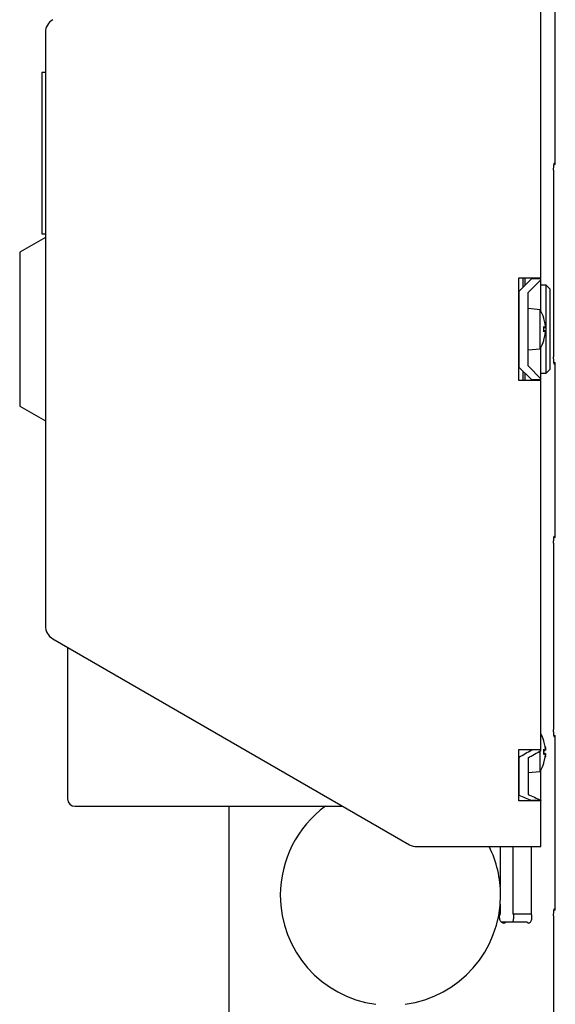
# Model space of a CAD drawing. Header units: inches. Extents: x 22.7 to 77.5, y 10.7 to 108.6.
# Tile 14 of 34: x 22.7 to 25.6, y 52.8 to 58. Entities that reach past the tile are written whole.
import ezdxf

# ---------------------------------------------------------------- set-up
doc = ezdxf.new("R2010")
doc.units = ezdxf.units.IN
doc.header["$MEASUREMENT"] = 0

msp = doc.modelspace()

# ---------------------------------------------------------------- linework, layer by layer
at = {"color": 7, "linetype": 'Continuous', "lineweight": 25}
for p, q in [((25.5642, 57.2678), (25.5642, 62.1827)), ((25.487, 56.66), (25.487, 58.6385)), ((22.8295, 57.7624), (22.8098, 57.7624)), ((22.8098, 57.7624), (22.8098, 57.7109)), ((22.8098, 57.7109), (22.8098, 57.6148)), ((22.8098, 57.6148), (22.8098, 57.0697)), ((25.5556, 57.2678), (25.56, 57.2678)), ((25.5642, 57.2678), (25.56, 57.2678)), ((25.5545, 57.2239), (25.5545, 56.2491)), ((22.8098, 57.0697), (22.8098, 56.8962)), ((22.8098, 56.8962), (22.8295, 56.8962)), ((22.8295, 56.8766), (22.6917, 56.797)), ((22.6917, 56.797), (22.6917, 55.9719)), ((25.3689, 56.66), (25.487, 56.66)), ((25.3689, 56.1088), (25.3689, 56.66)), ((25.4378, 56.6561), (25.3689, 56.5872)), ((25.3925, 56.6108), (25.3925, 56.66)), ((25.4004, 56.66), (25.4004, 56.6187)), ((25.487, 56.6502), (25.4181, 56.5813)), ((25.4378, 56.6561), (25.487, 56.6561)), ((25.487, 56.6502), (25.487, 56.6561)), ((25.487, 56.4815), (25.487, 56.6502)), ((25.5145, 56.6207), (25.487, 56.6207)), ((25.5342, 56.601), (25.5145, 56.6207)), ((25.5145, 56.1482), (25.5145, 56.6207)), ((25.3689, 56.5872), (25.3689, 56.1817)), ((25.4181, 56.1876), (25.4181, 56.5813)), ((25.5342, 56.601), (25.5342, 56.1679)), ((25.4825, 56.489), (25.4181, 56.4947)), ((25.4825, 56.3844), (25.4825, 56.489)), ((25.5103, 56.4127), (25.5032, 56.4427)), ((25.5035, 56.441), (25.5035, 56.4426)), ((25.509, 56.4108), (25.511, 56.4035)), ((25.511, 56.4001), (25.509, 56.4108)), ((25.4825, 56.2798), (25.4825, 56.3844)), ((25.5032, 56.3984), (25.5103, 56.3929)), ((25.5103, 56.376), (25.5032, 56.3705)), ((25.5032, 56.3262), (25.5103, 56.3562)), ((25.5035, 56.3708), (25.5035, 56.3981)), ((25.5035, 56.3921), (25.5106, 56.3928)), ((25.5106, 56.3761), (25.5035, 56.3767)), ((25.509, 56.358), (25.511, 56.3688)), ((25.511, 56.3654), (25.509, 56.358)), ((25.5106, 56.3929), (25.5103, 56.3929)), ((25.5103, 56.376), (25.5106, 56.376)), ((25.5104, 56.4034), (25.511, 56.4035)), ((25.5035, 56.3263), (25.5035, 56.3279)), ((25.4181, 56.2742), (25.4825, 56.2798)), ((25.487, 56.1187), (25.487, 56.2874)), ((25.5555, 56.2053), (25.56, 56.2053)), ((25.56, 56.2053), (25.5642, 56.2053)), ((25.5642, 55.2678), (25.5642, 56.2053)), ((25.3689, 56.1817), (25.4378, 56.1128)), ((25.3925, 56.1088), (25.3925, 56.1581)), ((25.4004, 56.1502), (25.4004, 56.1088)), ((25.4181, 56.1876), (25.487, 56.1187)), ((25.487, 56.1482), (25.5145, 56.1482)), ((25.5145, 56.1482), (25.5342, 56.1679)), ((25.487, 56.1088), (25.3689, 56.1088)), ((25.487, 56.1128), (25.4378, 56.1128)), ((25.487, 56.1128), (25.487, 56.1187)), ((25.487, 54.1304), (25.487, 56.1088)), ((22.6917, 55.9719), (22.8295, 55.8923)), ((25.5556, 55.2678), (25.56, 55.2678)), ((25.5642, 55.2678), (25.56, 55.2678)), ((25.5545, 55.2239), (25.5545, 54.2491)), ((22.8689, 54.724), (24.7822, 53.6194)), ((22.9487, 54.6779), (22.9487, 53.8648)), ((25.5555, 54.2053), (25.56, 54.2053)), ((25.56, 54.2053), (25.5642, 54.2053)), ((25.5642, 53.2678), (25.5642, 54.2053)), ((25.5103, 54.1454), (25.5032, 54.1754)), ((25.5035, 54.1736), (25.5035, 54.1752)), ((25.509, 54.1435), (25.511, 54.1361)), ((25.511, 54.1327), (25.509, 54.1435)), ((25.3689, 54.1304), (25.487, 54.1304)), ((25.3689, 53.8548), (25.3689, 54.1304)), ((25.3689, 54.0885), (25.3689, 53.8858)), ((25.4181, 54.0852), (25.4181, 53.8883)), ((25.4378, 54.1304), (25.4378, 54.1281)), ((25.487, 54.1281), (25.4378, 54.1281)), ((25.4825, 54.1171), (25.4825, 54.122)), ((25.4825, 54.0125), (25.4825, 54.1171)), ((25.487, 54.1281), (25.487, 54.1304)), ((25.487, 54.1246), (25.487, 54.1281)), ((25.5032, 54.131), (25.5103, 54.1255)), ((25.5103, 54.1086), (25.5032, 54.1031)), ((25.5032, 54.0588), (25.5103, 54.0888)), ((25.5035, 54.1035), (25.5035, 54.1307)), ((25.5035, 54.1248), (25.5106, 54.1254)), ((25.5106, 54.1088), (25.5035, 54.1094)), ((25.509, 54.0907), (25.511, 54.1014)), ((25.511, 54.098), (25.509, 54.0907)), ((25.5106, 54.1255), (25.5103, 54.1255)), ((25.5103, 54.1086), (25.5106, 54.1087)), ((25.5104, 54.1361), (25.511, 54.1361)), ((25.5035, 54.0589), (25.5035, 54.0606)), ((25.4181, 54.0069), (25.4825, 54.0125)), ((25.487, 53.9842), (25.487, 54.02)), ((25.487, 53.8589), (25.487, 53.9842)), ((23.5787, 53.8254), (24.4254, 53.8254)), ((23.8142, 53.8254), (23.8142, 48.9709)), ((25.487, 53.8548), (25.3689, 53.8548)), ((25.487, 53.8564), (25.4378, 53.8564)), ((25.487, 53.8564), (25.487, 53.8589)), ((25.487, 53.8564), (25.487, 53.8548)), ((25.487, 53.6088), (25.487, 53.8548)), ((24.8215, 53.6088), (25.487, 53.6088)), ((25.2685, 53.6088), (25.2685, 53.3959)), ((25.3386, 53.249), (25.3386, 53.6088)), ((25.4357, 53.249), (25.4357, 53.6088)), ((25.2685, 53.3009), (25.2685, 53.249)), ((25.3386, 53.249), (25.4357, 53.249)), ((25.5556, 53.2678), (25.56, 53.2678)), ((25.5642, 53.2678), (25.56, 53.2678)), ((25.2737, 53.2053), (25.3008, 53.2053)), ((25.3008, 53.2053), (25.4117, 53.2053)), ((25.5545, 53.2239), (25.5545, 52.2491))]:
    msp.add_line(p, q, dxfattribs=at)
for centre, radius, start, end in [((22.9082, 57.9766), 0.0787, 120, 180), ((25.3157, 56.3844), 0.1969, 17.7203, 32.0987), ((25.4977, 56.4426), 0.00583, 0, 17.7203), ((25.3157, 56.3844), 0.1969, 327.9013, 342.2797), ((25.4977, 56.3263), 0.00583, 342.2797, 0), ((22.9082, 54.7922), 0.0787, 180, 240), ((25.3157, 54.1171), 0.1969, 17.7203, 29.5414), ((25.4977, 54.1752), 0.00583, 0, 17.7203), ((25.3157, 54.1171), 0.1969, 327.9013, 342.2797), ((25.4977, 54.0589), 0.00583, 342.2797, 0), ((22.9881, 53.8648), 0.0394, 180, 270), ((24.6799, 53.3484), 0.5906, 126.1245, 180), ((24.8215, 53.6876), 0.0787, 240, 270), ((24.6799, 53.3484), 0.5906, 0, 26.1723), ((24.6799, 53.3484), 0.5906, 180, 262.3377), ((24.6799, 53.3484), 0.5906, 277.6623, 0)]:
    msp.add_arc(centre, radius, start, end, dxfattribs=at)
for centre, major_axis, start_param, end_param in [((25.1661, 56.3844), (2.4037, 2.4037), 4.261905, 4.286819), ((25.2212, 56.3844), (2.4037, 2.4037), 4.259772, 4.284682), ((25.1661, 56.3844), (-2.4037, 2.4037), 2.16751, 2.192424), ((25.2212, 56.3844), (-2.4037, 2.4037), 2.165377, 2.190287)]:
    msp.add_ellipse(centre, major_axis=major_axis, ratio=0.57735, start_param=start_param, end_param=end_param, dxfattribs=at)
for points, knots in [([(22.8295, 57.9766), (22.8295, 57.9744), (22.8295, 57.9697), (22.8295, 57.9315), (22.8295, 57.8736), (22.8295, 57.8006), (22.8295, 57.7188), (22.8295, 57.6225), (22.8295, 57.5123), (22.8295, 57.3901), (22.8295, 57.2582), (22.8295, 57.1181), (22.8295, 56.9579), (22.8295, 56.7777), (22.8295, 56.5806), (22.8295, 56.4492), (22.8295, 56.3844)], [0, 0, 0, 0, 0.077633, 0.157671, 0.239951, 0.304283, 0.368607, 0.434308, 0.5, 0.565701, 0.631393, 0.695725, 0.760049, 0.842337, 0.922372, 1, 1, 1, 1]), ([(25.56, 57.2678), (25.5599, 57.2682), (25.5595, 57.2706), (25.5588, 57.2736), (25.5575, 57.2743), (25.5561, 57.2713), (25.5549, 57.265), (25.554, 57.2562), (25.5535, 57.2459), (25.5536, 57.2353), (25.5541, 57.228), (25.5545, 57.2245), (25.5545, 57.2239)], [0, 0, 0, 0, 0.025808, 0.14385, 0.262532, 0.381908, 0.501608, 0.620845, 0.738895, 0.855744, 0.972217, 1, 1, 1, 1]), ([(25.5103, 56.4127), (25.5105, 56.4118), (25.5107, 56.4101), (25.511, 56.4075), (25.5112, 56.4054), (25.5112, 56.4039), (25.5111, 56.4036), (25.511, 56.4035)], [0, 0, 0, 0, 0.200311, 0.400695, 0.599075, 0.795234, 1, 1, 1, 1]), ([(22.8295, 56.3844), (22.8295, 56.3197), (22.8295, 56.1883), (22.8295, 55.9912), (22.8295, 55.811), (22.8295, 55.6508), (22.8295, 55.5107), (22.8295, 55.3787), (22.8295, 55.2566), (22.8295, 55.1464), (22.8295, 55.0501), (22.8295, 54.9683), (22.8295, 54.8952), (22.8295, 54.8374), (22.8295, 54.7992), (22.8295, 54.7945), (22.8295, 54.7922)], [0, 0, 0, 0, 0.077632, 0.157671, 0.239951, 0.304283, 0.368607, 0.434308, 0.5, 0.565701, 0.631393, 0.695725, 0.760049, 0.842337, 0.922374, 1, 1, 1, 1]), ([(25.5033, 56.3978), (25.5034, 56.3979), (25.5036, 56.398), (25.5035, 56.3982), (25.5033, 56.3984), (25.5032, 56.3984)], [0, 0, 0, 0, 0.190867, 0.855799, 1, 1, 1, 1]), ([(25.5032, 56.3705), (25.5034, 56.3706), (25.5036, 56.3708), (25.5034, 56.371), (25.5033, 56.371)], [0, 0, 0, 0, 0.695399, 1, 1, 1, 1]), ([(25.511, 56.3654), (25.5111, 56.3653), (25.5112, 56.365), (25.5112, 56.3635), (25.511, 56.3615), (25.5107, 56.3589), (25.5105, 56.3571), (25.5103, 56.3562)], [0, 0, 0, 0, 0.195663, 0.391356, 0.586496, 0.782469, 1, 1, 1, 1]), ([(25.511, 56.4001), (25.5111, 56.3992), (25.5112, 56.3975), (25.5112, 56.3953), (25.511, 56.3936), (25.5108, 56.3931), (25.5107, 56.3929)], [0, 0, 0, 0, 0.250059, 0.500155, 0.749546, 1, 1, 1, 1]), ([(25.5107, 56.376), (25.5108, 56.3758), (25.511, 56.3754), (25.5112, 56.3737), (25.5112, 56.3714), (25.5111, 56.3697), (25.511, 56.3688)], [0, 0, 0, 0, 0.250577, 0.498649, 0.743943, 1, 1, 1, 1]), ([(25.511, 56.3688), (25.5111, 56.3697), (25.5111, 56.3706), (25.5111, 56.3713), (25.5111, 56.3714)], [0, 0, 0, 0, 0.976091, 1, 1, 1, 1]), ([(25.5545, 56.2491), (25.5544, 56.2474), (25.5539, 56.2427), (25.5535, 56.2337), (25.5536, 56.2231), (25.5542, 56.2133), (25.5553, 56.2055), (25.5566, 56.2003), (25.5579, 56.1986), (25.5591, 56.2002), (25.5597, 56.2037), (25.56, 56.2053)], [0, 0, 0, 0, 0.07144, 0.189477, 0.306312, 0.422772, 0.539935, 0.658372, 0.777816, 0.897476, 1, 1, 1, 1]), ([(25.56, 55.2678), (25.5599, 55.2682), (25.5595, 55.2706), (25.5588, 55.2736), (25.5575, 55.2743), (25.5561, 55.2713), (25.5549, 55.265), (25.554, 55.2562), (25.5535, 55.2459), (25.5536, 55.2353), (25.5541, 55.228), (25.5545, 55.2245), (25.5545, 55.2239)], [0, 0, 0, 0, 0.025808, 0.14385, 0.262532, 0.381908, 0.501608, 0.620845, 0.738895, 0.855744, 0.972217, 1, 1, 1, 1]), ([(25.5545, 54.2491), (25.5544, 54.2474), (25.5539, 54.2427), (25.5535, 54.2337), (25.5536, 54.2231), (25.5542, 54.2133), (25.5553, 54.2055), (25.5566, 54.2003), (25.5579, 54.1986), (25.5591, 54.2002), (25.5597, 54.2037), (25.56, 54.2053)], [0, 0, 0, 0, 0.07144, 0.189477, 0.306312, 0.422772, 0.539935, 0.658372, 0.777816, 0.897476, 1, 1, 1, 1]), ([(25.5103, 54.1454), (25.5105, 54.1445), (25.5107, 54.1427), (25.511, 54.1402), (25.5112, 54.1381), (25.5112, 54.1366), (25.5111, 54.1363), (25.511, 54.1361)], [0, 0, 0, 0, 0.200311, 0.400695, 0.599075, 0.795234, 1, 1, 1, 1]), ([(25.5033, 54.1305), (25.5034, 54.1305), (25.5036, 54.1307), (25.5035, 54.1309), (25.5033, 54.131), (25.5032, 54.131)], [0, 0, 0, 0, 0.190867, 0.855799, 1, 1, 1, 1]), ([(25.5032, 54.1031), (25.5034, 54.1033), (25.5036, 54.1034), (25.5034, 54.1036), (25.5033, 54.1037)], [0, 0, 0, 0, 0.695399, 1, 1, 1, 1]), ([(25.511, 54.098), (25.5111, 54.0979), (25.5112, 54.0976), (25.5112, 54.0962), (25.511, 54.0942), (25.5107, 54.0916), (25.5105, 54.0898), (25.5103, 54.0888)], [0, 0, 0, 0, 0.195663, 0.391356, 0.586496, 0.782469, 1, 1, 1, 1]), ([(25.511, 54.1327), (25.5111, 54.1319), (25.5112, 54.1302), (25.5112, 54.1279), (25.511, 54.1262), (25.5108, 54.1258), (25.5107, 54.1255)], [0, 0, 0, 0, 0.250059, 0.500155, 0.749546, 1, 1, 1, 1]), ([(25.5107, 54.1087), (25.5108, 54.1085), (25.511, 54.108), (25.5112, 54.1063), (25.5112, 54.1041), (25.5111, 54.1023), (25.511, 54.1014)], [0, 0, 0, 0, 0.250577, 0.498649, 0.743943, 1, 1, 1, 1]), ([(25.511, 54.1014), (25.5111, 54.1023), (25.5111, 54.1032), (25.5111, 54.104), (25.5111, 54.104)], [0, 0, 0, 0, 0.976091, 1, 1, 1, 1]), ([(22.9897, 53.8254), (22.9899, 53.8254), (22.9903, 53.8254), (23.0084, 53.8254), (23.0389, 53.8254), (23.0815, 53.8254), (23.1365, 53.8254), (23.2034, 53.8254), (23.2792, 53.8254), (23.3593, 53.8254), (23.4386, 53.8254), (23.5131, 53.8254), (23.5572, 53.8254), (23.5787, 53.8254)], [0, 0, 0, 0, 0.070036, 0.162653, 0.250036, 0.337418, 0.430036, 0.526503, 0.625018, 0.723532, 0.82, 0.912617, 1, 1, 1, 1]), ([(25.2685, 53.249), (25.2671, 53.246), (25.2644, 53.24), (25.2634, 53.2294), (25.2649, 53.219), (25.2689, 53.2099), (25.275, 53.203), (25.2824, 53.1991), (25.2903, 53.1987), (25.2966, 53.2013), (25.2998, 53.2043), (25.3008, 53.2053)], [0, 0, 0, 0, 0.116891, 0.233813, 0.350076, 0.466396, 0.583729, 0.702325, 0.821649, 0.94088, 1, 1, 1, 1]), ([(25.3351, 53.2053), (25.3355, 53.2057), (25.3375, 53.2079), (25.3399, 53.2146), (25.3419, 53.2245), (25.3419, 53.2352), (25.3405, 53.2435), (25.3391, 53.2477), (25.3386, 53.249)], [0, 0, 0, 0, 0.05405, 0.269869, 0.48306, 0.693098, 0.901633, 1, 1, 1, 1]), ([(25.4117, 53.2053), (25.4134, 53.2034), (25.4168, 53.1997), (25.4228, 53.1985), (25.4285, 53.2006), (25.4334, 53.2061), (25.437, 53.2144), (25.439, 53.2245), (25.439, 53.2351), (25.4376, 53.2435), (25.4361, 53.2477), (25.4357, 53.249)], [0, 0, 0, 0, 0.118417, 0.236812, 0.35573, 0.4751, 0.594211, 0.712262, 0.829036, 0.945192, 1, 1, 1, 1]), ([(25.56, 53.2678), (25.5599, 53.2682), (25.5595, 53.2706), (25.5588, 53.2736), (25.5575, 53.2743), (25.5561, 53.2713), (25.5549, 53.265), (25.554, 53.2562), (25.5535, 53.2459), (25.5536, 53.2353), (25.5541, 53.228), (25.5545, 53.2245), (25.5545, 53.2239)], [0, 0, 0, 0, 0.025808, 0.14385, 0.262532, 0.381908, 0.501608, 0.620845, 0.738895, 0.855744, 0.972217, 1, 1, 1, 1])]:
    msp.add_open_spline(points, degree=3, knots=knots, dxfattribs=at)

doc.saveas('drawing.dxf')
